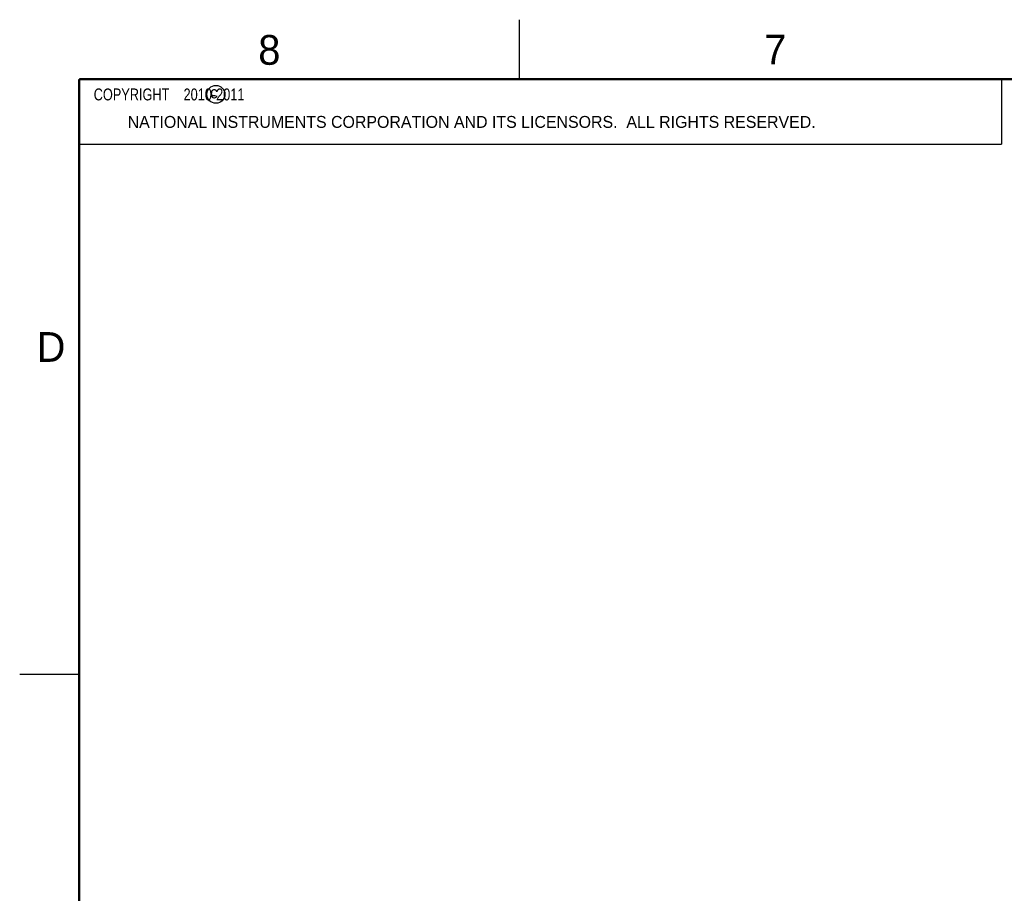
# Model space of a CAD drawing. Header units: inches. Extents: x 0 to 34, y 0 to 22.
# Tile 10 of 29: x 0 to 8.3, y 14.7 to 22. Entities that reach past the tile are written whole.
import ezdxf

# ---------------------------------------------------------------- set-up
doc = ezdxf.new("R2010")
doc.units = ezdxf.units.IN
doc.header["$LTSCALE"] = 1.87
doc.header["$MEASUREMENT"] = 0
doc.layers.get('0').update_dxf_attribs({"linetype": 'CONTINUOUS'})
doc.layers.add('DIMENSIONS', color=7, linetype='CONTINUOUS')
doc.layers.add('NOTE', color=7, linetype='CONTINUOUS')
doc.styles.get("Standard").update_dxf_attribs({"font": 'txt', "width": 0.8})
doc.styles.add('TEXTSTYLE_2', font='txt')
doc.dimstyles.new('DIMSTYLE_3', dxfattribs={"dimtxt": 0.125, "dimasz": 0.18, "dimexe": 0.18, "dimexo": 0.0625, "dimgap": 0.09, "dimtad": 0, "dimtih": 1, "dimtoh": 1, "dimdec": 3, "dimlfac": 0.5, "dimzin": 4, "dimdsep": 46, "dimtxsty": 'STANDARD', "dimblk": '_FILLED', "dimblk1": '_FILLED', "dimblk2": '_FILLED', "dimcen": 0.09, "dimadec": 0, "dimazin": 0, "dimtp": 0.01, "dimtm": 0.01, "dimtfac": 1, "dimtdec": 3, "dimtofl": 0, "dimtmove": 0, "dimatfit": 3, "dimldrblk": '_FILLED', "dimfxl": 1, "dimtolj": 1, "dimtzin": 4, "dimarcsym": 0})

# ---------------------------------------------------------------- blocks, each defined once
blk = doc.blocks.new('_FILLED')
at = {"color": 0, "linetype": 'BYBLOCK'}
blk.add_solid([(0, 0), (-1, 0.174), (-1, -0.174)], dxfattribs=at)
blk = doc.blocks.new('*D23')
at = {"layer": 'DIMENSIONS', "color": 2, "linetype": 'CONTINUOUS'}
for p, q in [((10.7631, 15.5456), (9.7675, 15.2357)), ((9.7675, 15.2357), (9.65, 15.2357))]:
    blk.add_line(p, q, dxfattribs=at)
at = {"layer": 'DIMENSIONS', "color": 2, "linetype": 'CONTINUOUS', "xscale": 0.18, "yscale": 0.18, "zscale": 0.18, "rotation": 17.2893586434}
blk.add_blockref('_FILLED', (10.7631, 15.5456), dxfattribs=at)
at = {"layer": 'DIMENSIONS', "color": 2, "linetype": 'CONTINUOUS', "insert": (9.5875, 15.2982), "char_height": 0.125, "width": 1.491667, "attachment_point": 3, "line_spacing_factor": 0.9}
blk.add_mtext('2X \\Fgdt;{\\Fgdt;n}\\Ftxt;.130{\\Ftxt.shx;\\W1.000000;\\H0.125000; }[3.3]\\PTAP M4', dxfattribs=at)

msp = doc.modelspace()

# ---------------------------------------------------------------- linework, layer by layer
at = {"color": 2, "linetype": 'CONTINUOUS'}
for p, q in [((4.2, 21.5), (4.2, 22)), ((0.5, 21.5), (8.25, 21.5)), ((0.5, 21.5), (0.5, 20.9531)), ((8.25, 21.5), (8.25, 20.9531)), ((0.5, 20.9531), (8.25, 20.9531)), ((0, 16.5), (0.5, 16.5))]:
    msp.add_line(p, q, dxfattribs=at)
at = {"color": 7, "linetype": 'CONTINUOUS', "const_width": 0.02}
for points in [[(0.5, 21.5), (0.5, 0.5)], [(33.5, 21.5), (0.5, 21.5)]]:
    msp.add_lwpolyline(points, dxfattribs=at)
at = {"color": 2, "linetype": 'CONTINUOUS'}
msp.add_circle((1.6484, 21.3727), 0.0754, dxfattribs=at)

# ---------------------------------------------------------------- texts
at = {"color": 2, "linetype": 'CONTINUOUS', "attachment_point": 1, "line_spacing_factor": 0.9, "style": 'TEXTSTYLE_2'}
for s, insert, char_height, width in [('8', (2.0046, 21.8713), 0.25, 0.25), ('7', (6.2556, 21.8743), 0.25, 0.25), ('c', (1.599, 21.4388), 0.1, 0.1), ('NATIONAL INSTRUMENTS CORPORATION AND ITS LICENSORS.  ALL RIGHTS RESERVED.', (0.9071, 21.1911), 0.1, 7.3), ('D', (0.1424, 19.375), 0.25, 0.25)]:
    msp.add_mtext(s, dxfattribs=dict(at, insert=insert, char_height=char_height, width=width))
at = {"layer": 'NOTE', "color": 2, "linetype": 'CONTINUOUS', "insert": (0.5625, 21.4219), "char_height": 0.1, "width": 1.92, "attachment_point": 1, "line_spacing_factor": 0.9}
msp.add_mtext('  COPYRIGHT    2010-2011', dxfattribs=at)

# ---------------------------------------------------------------- dimensions: what is measured, and where the dimension line sits
at = {"layer": 'DIMENSIONS', "color": 2, "linetype": 'CONTINUOUS'}
dim = msp.add_diameter_dim_2p(p1=(10.7631, 15.5456), p2=(11.0114, 15.6229), text='2X <>\\PTAP M4', dimstyle='DIMSTYLE_3', dxfattribs=at)
dim.commit()
dim.dimension.update_dxf_attribs({"geometry": '*D23', "text_midpoint": (8.6417, 15.1264), "dimtype": 163})

doc.saveas('drawing.dxf')
